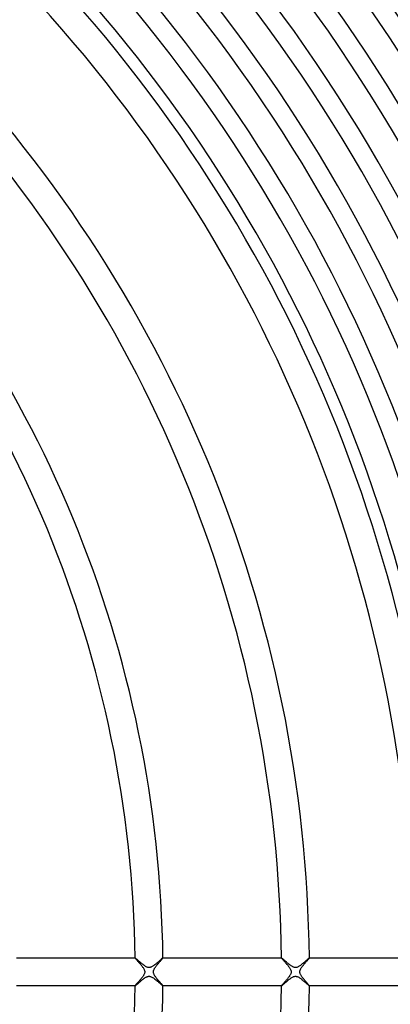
# Model space of a CAD drawing. Header units: millimetres. Extents: x -385 to 385, y -385 to 385.
# Tile 72 of 103: x 149 to 203, y -5 to 136. Entities that reach past the tile are written whole.
import ezdxf

# ---------------------------------------------------------------- set-up
doc = ezdxf.new("R2010")
doc.units = ezdxf.units.MM
doc.layers.add('HIDDEN', color=7, linetype='Continuous')
doc.layers.add('THICK', color=7, linetype='Continuous')

msp = doc.modelspace()

# ---------------------------------------------------------------- linework, layer by layer
at = {"layer": 'HIDDEN'}
for p, q in [((165.99, 2), (165.99, 2)), ((165.99, 2), (165.99, 2)), ((165.99, 2), (165.99, 2)), ((165.99, 2), (165.99, 2)), ((165.99, 2), (165.99, 2)), ((165.99, 2), (165.99, 2)), ((165.99, 2), (165.99, 1.99)), ((165.99, 1.99), (166.01, 1.97)), ((166.01, 1.97), (166.03, 1.94)), ((166.03, 1.94), (166.06, 1.9)), ((166.06, 1.9), (166.09, 1.86)), ((166.09, 1.86), (166.14, 1.81)), ((166.14, 1.81), (166.18, 1.76)), ((166.18, 1.76), (166.24, 1.69)), ((166.24, 1.69), (166.3, 1.63)), ((166.3, 1.63), (166.36, 1.56)), ((166.36, 1.56), (166.43, 1.48)), ((166.43, 1.48), (166.5, 1.4)), ((169.45, 1.35), (169.51, 1.42)), ((169.51, 1.42), (169.56, 1.49)), ((169.56, 1.49), (169.62, 1.55)), ((169.62, 1.55), (169.67, 1.61)), ((169.67, 1.61), (169.72, 1.67)), ((169.72, 1.67), (169.77, 1.72)), ((169.77, 1.72), (169.81, 1.77)), ((169.81, 1.77), (169.85, 1.82)), ((169.85, 1.82), (169.89, 1.86)), ((169.89, 1.86), (169.92, 1.9)), ((169.92, 1.9), (169.94, 1.93)), ((169.94, 1.93), (169.96, 1.95)), ((169.96, 1.95), (169.98, 1.97)), ((169.98, 1.97), (169.99, 1.99)), ((169.99, 1.99), (169.99, 2)), ((169.99, 2), (169.99, 2)), ((169.99, 2), (169.99, 2)), ((169.99, 2), (169.99, 2)), ((169.99, 2), (169.99, 2)), ((169.99, 2), (169.99, 2)), ((169.99, 2), (169.99, 2)), ((186.99, 2), (186.99, 2)), ((186.99, 2), (186.99, 2)), ((186.99, 2), (186.99, 2)), ((186.99, 2), (186.99, 2)), ((186.99, 2), (186.99, 2)), ((186.99, 2), (186.99, 2)), ((186.99, 2), (186.99, 1.99)), ((186.99, 1.99), (187, 1.97)), ((187, 1.97), (187.02, 1.95)), ((187.02, 1.95), (187.05, 1.92)), ((187.05, 1.92), (187.08, 1.88)), ((187.08, 1.88), (187.12, 1.83)), ((187.12, 1.83), (187.16, 1.78)), ((187.16, 1.78), (187.21, 1.73)), ((187.21, 1.73), (187.26, 1.67)), ((187.26, 1.67), (187.32, 1.6)), ((187.32, 1.6), (187.38, 1.53)), ((187.38, 1.53), (187.45, 1.46)), ((187.45, 1.46), (187.51, 1.38)), ((190.49, 1.4), (190.55, 1.47)), ((190.55, 1.47), (190.6, 1.53)), ((190.6, 1.53), (190.66, 1.59)), ((190.66, 1.59), (190.71, 1.65)), ((190.71, 1.65), (190.76, 1.71)), ((190.76, 1.71), (190.8, 1.76)), ((190.8, 1.76), (190.84, 1.81)), ((190.84, 1.81), (190.88, 1.85)), ((190.88, 1.85), (190.91, 1.89)), ((190.91, 1.89), (190.94, 1.92)), ((190.94, 1.92), (190.96, 1.95)), ((190.96, 1.95), (190.98, 1.97)), ((190.98, 1.97), (190.99, 1.99)), ((190.99, 2), (190.99, 2)), ((190.99, 2), (190.99, 2)), ((190.99, 2), (190.99, 2)), ((190.99, 2), (190.99, 2)), ((190.99, 2), (190.99, 2)), ((190.99, 2), (190.99, 2)), ((190.99, 1.99), (190.99, 2)), ((166.5, 1.4), (166.57, 1.32)), ((166.57, 1.32), (166.65, 1.23)), ((166.65, 1.23), (166.72, 1.14)), ((166.72, 1.14), (166.8, 1.05)), ((166.8, 1.05), (166.87, 0.96)), ((166.87, 0.96), (166.95, 0.87)), ((166.95, 0.87), (167.01, 0.78)), ((167.01, 0.78), (167.08, 0.69)), ((167.08, 0.69), (167.14, 0.61)), ((167.14, 0.61), (167.2, 0.52)), ((167.2, 0.52), (167.24, 0.44)), ((167.24, 0.44), (167.28, 0.36)), ((167.28, 0.36), (167.32, 0.28)), ((167.32, 0.28), (167.34, 0.22)), ((167.34, 0.22), (167.36, 0.16)), ((167.36, 0.16), (167.37, 0.11)), ((167.37, 0.11), (167.37, 0.05)), ((167.37, 0.05), (167.38, 0)), ((168.62, 0), (168.63, 0.06)), ((168.63, 0.06), (168.64, 0.13)), ((168.64, 0.13), (168.65, 0.19)), ((168.65, 0.19), (168.68, 0.26)), ((168.68, 0.26), (168.71, 0.34)), ((168.71, 0.34), (168.74, 0.42)), ((168.74, 0.42), (168.78, 0.49)), ((168.78, 0.49), (168.83, 0.56)), ((168.83, 0.56), (168.87, 0.63)), ((168.87, 0.63), (168.92, 0.7)), ((168.92, 0.7), (168.97, 0.77)), ((168.97, 0.77), (169.03, 0.84)), ((169.03, 0.84), (169.09, 0.92)), ((169.09, 0.92), (169.14, 0.99)), ((169.14, 0.99), (169.2, 1.06)), ((169.2, 1.06), (169.26, 1.14)), ((169.26, 1.14), (169.33, 1.21)), ((169.33, 1.21), (169.39, 1.28)), ((169.39, 1.28), (169.45, 1.35)), ((187.51, 1.38), (187.58, 1.3)), ((187.58, 1.3), (187.66, 1.22)), ((187.66, 1.22), (187.73, 1.13)), ((187.73, 1.13), (187.8, 1.05)), ((187.8, 1.05), (187.88, 0.96)), ((187.88, 0.96), (187.95, 0.87)), ((187.95, 0.87), (188.02, 0.78)), ((188.02, 0.78), (188.08, 0.69)), ((188.08, 0.69), (188.14, 0.6)), ((188.14, 0.6), (188.2, 0.51)), ((188.2, 0.51), (188.25, 0.43)), ((188.25, 0.43), (188.29, 0.35)), ((188.29, 0.35), (188.32, 0.27)), ((188.32, 0.27), (188.35, 0.19)), ((188.35, 0.19), (188.36, 0.13)), ((188.36, 0.13), (188.37, 0.06)), ((188.37, 0.06), (188.38, 0)), ((188.38, 0), (188.37, -0.07)), ((189.62, 0), (189.63, 0.07)), ((189.63, -0.07), (189.62, 0)), ((189.63, 0.07), (189.64, 0.14)), ((189.64, 0.14), (189.66, 0.21)), ((189.66, 0.21), (189.68, 0.28)), ((189.68, 0.28), (189.71, 0.35)), ((189.71, 0.35), (189.75, 0.42)), ((189.75, 0.42), (189.79, 0.49)), ((189.79, 0.49), (189.83, 0.56)), ((189.83, 0.56), (189.87, 0.63)), ((189.87, 0.63), (189.92, 0.69)), ((189.92, 0.69), (189.97, 0.76)), ((189.97, 0.76), (190.02, 0.83)), ((190.02, 0.83), (190.08, 0.9)), ((190.08, 0.9), (190.13, 0.97)), ((190.13, 0.97), (190.19, 1.05)), ((190.19, 1.05), (190.25, 1.12)), ((190.25, 1.12), (190.31, 1.19)), ((190.31, 1.19), (190.37, 1.26)), ((190.37, 1.26), (190.43, 1.33)), ((190.43, 1.33), (190.49, 1.4)), ((166.51, -1.39), (166.45, -1.45)), ((166.57, -1.32), (166.51, -1.39)), ((166.63, -1.25), (166.57, -1.32)), ((166.69, -1.18), (166.63, -1.25)), ((166.75, -1.1), (166.69, -1.18)), ((166.82, -1.03), (166.75, -1.1)), ((166.88, -0.96), (166.82, -1.03)), ((166.93, -0.88), (166.88, -0.96)), ((166.99, -0.81), (166.93, -0.88)), ((167.04, -0.74), (166.99, -0.81)), ((167.1, -0.67), (167.04, -0.74)), ((167.14, -0.6), (167.1, -0.67)), ((167.19, -0.53), (167.14, -0.6)), ((167.23, -0.46), (167.19, -0.53)), ((167.27, -0.39), (167.23, -0.46)), ((167.3, -0.32), (167.27, -0.39)), ((167.33, -0.24), (167.3, -0.32)), ((167.36, -0.16), (167.33, -0.24)), ((167.37, -0.08), (167.36, -0.16)), ((167.38, 0), (167.37, -0.08)), ((168.63, -0.06), (168.62, 0)), ((168.64, -0.13), (168.63, -0.06)), ((168.65, -0.19), (168.64, -0.13)), ((168.67, -0.26), (168.65, -0.19)), ((168.71, -0.34), (168.67, -0.26)), ((168.75, -0.42), (168.71, -0.34)), ((168.79, -0.5), (168.75, -0.42)), ((168.85, -0.59), (168.79, -0.5)), ((168.91, -0.68), (168.85, -0.59)), ((168.97, -0.76), (168.91, -0.68)), ((169.03, -0.85), (168.97, -0.76)), ((169.1, -0.94), (169.03, -0.85)), ((169.18, -1.03), (169.1, -0.94)), ((169.25, -1.12), (169.18, -1.03)), ((169.32, -1.2), (169.25, -1.12)), ((169.39, -1.29), (169.32, -1.2)), ((169.46, -1.37), (169.39, -1.29)), ((169.53, -1.44), (169.46, -1.37)), ((187.49, -1.41), (187.43, -1.47)), ((187.55, -1.34), (187.49, -1.41)), ((187.61, -1.27), (187.55, -1.34)), ((187.68, -1.2), (187.61, -1.27)), ((187.74, -1.13), (187.68, -1.2)), ((187.8, -1.05), (187.74, -1.13)), ((187.86, -0.98), (187.8, -1.05)), ((187.91, -0.91), (187.86, -0.98)), ((187.97, -0.84), (187.91, -0.91)), ((188.02, -0.77), (187.97, -0.84)), ((188.07, -0.7), (188.02, -0.77)), ((188.12, -0.64), (188.07, -0.7)), ((188.16, -0.57), (188.12, -0.64)), ((188.21, -0.5), (188.16, -0.57)), ((188.25, -0.43), (188.21, -0.5)), ((188.28, -0.36), (188.25, -0.43)), ((188.31, -0.29), (188.28, -0.36)), ((188.34, -0.22), (188.31, -0.29)), ((188.36, -0.15), (188.34, -0.22)), ((188.37, -0.07), (188.36, -0.15)), ((189.64, -0.13), (189.63, -0.07)), ((189.65, -0.2), (189.64, -0.13)), ((189.68, -0.28), (189.65, -0.2)), ((189.71, -0.36), (189.68, -0.28)), ((189.76, -0.44), (189.71, -0.36)), ((189.81, -0.53), (189.76, -0.44)), ((189.86, -0.61), (189.81, -0.53)), ((189.92, -0.7), (189.86, -0.61)), ((189.99, -0.79), (189.92, -0.7)), ((190.06, -0.88), (189.99, -0.79)), ((190.13, -0.97), (190.06, -0.88)), ((190.2, -1.06), (190.13, -0.97)), ((190.27, -1.15), (190.2, -1.06)), ((190.34, -1.23), (190.27, -1.15)), ((190.42, -1.31), (190.34, -1.23)), ((190.48, -1.39), (190.42, -1.31)), ((190.55, -1.47), (190.48, -1.39)), ((166, -1.98), (165.99, -1.99)), ((165.99, -1.99), (165.99, -2)), ((165.99, -2), (165.99, -2)), ((165.99, -2), (165.99, -2)), ((165.99, -2), (165.99, -2)), ((165.99, -2), (165.99, -2)), ((165.99, -2), (165.99, -2)), ((165.99, -2), (165.99, -2)), ((166.01, -1.96), (166, -1.98)), ((166.03, -1.93), (166.01, -1.96)), ((166.06, -1.9), (166.03, -1.93)), ((166.09, -1.87), (166.06, -1.9)), ((166.12, -1.83), (166.09, -1.87)), ((166.16, -1.78), (166.12, -1.83)), ((166.2, -1.74), (166.16, -1.78)), ((166.25, -1.68), (166.2, -1.74)), ((166.29, -1.63), (166.25, -1.68)), ((166.35, -1.57), (166.29, -1.63)), ((166.4, -1.51), (166.35, -1.57)), ((166.45, -1.45), (166.4, -1.51)), ((169.59, -1.52), (169.53, -1.44)), ((169.65, -1.59), (169.59, -1.52)), ((169.71, -1.66), (169.65, -1.59)), ((169.76, -1.72), (169.71, -1.66)), ((169.81, -1.77), (169.76, -1.72)), ((169.86, -1.83), (169.81, -1.77)), ((169.9, -1.87), (169.86, -1.83)), ((169.93, -1.91), (169.9, -1.87)), ((169.95, -1.94), (169.93, -1.91)), ((169.97, -1.97), (169.95, -1.94)), ((169.98, -1.99), (169.97, -1.97)), ((169.99, -2), (169.98, -1.99)), ((169.99, -2), (169.99, -2)), ((169.99, -2), (169.99, -2)), ((169.99, -2), (169.99, -2)), ((169.99, -2), (169.99, -2)), ((169.99, -2), (169.99, -2)), ((169.99, -2), (169.99, -2)), ((187, -1.97), (186.99, -1.99)), ((186.99, -1.99), (186.99, -2)), ((186.99, -2), (186.99, -2)), ((186.99, -2), (186.99, -2)), ((186.99, -2), (186.99, -2)), ((186.99, -2), (186.99, -2)), ((186.99, -2), (186.99, -2)), ((186.99, -2), (186.99, -2)), ((187.02, -1.95), (187, -1.97)), ((187.04, -1.92), (187.02, -1.95)), ((187.07, -1.89), (187.04, -1.92)), ((187.1, -1.85), (187.07, -1.89)), ((187.14, -1.81), (187.1, -1.85)), ((187.18, -1.76), (187.14, -1.81)), ((187.22, -1.71), (187.18, -1.76)), ((187.27, -1.66), (187.22, -1.71)), ((187.32, -1.6), (187.27, -1.66)), ((187.38, -1.54), (187.32, -1.6)), ((187.43, -1.47), (187.38, -1.54)), ((190.61, -1.54), (190.55, -1.47)), ((190.67, -1.61), (190.61, -1.54)), ((190.73, -1.67), (190.67, -1.61)), ((190.78, -1.73), (190.73, -1.67)), ((190.83, -1.79), (190.78, -1.73)), ((190.87, -1.84), (190.83, -1.79)), ((190.9, -1.88), (190.87, -1.84)), ((190.93, -1.92), (190.9, -1.88)), ((190.96, -1.95), (190.93, -1.92)), ((190.98, -1.97), (190.96, -1.95)), ((190.99, -1.99), (190.98, -1.97)), ((190.99, -2), (190.99, -1.99)), ((190.99, -2), (190.99, -2)), ((190.99, -2), (190.99, -2)), ((190.99, -2), (190.99, -2)), ((190.99, -2), (190.99, -2)), ((190.99, -2), (190.99, -2)), ((190.99, -2), (190.99, -2))]:
    msp.add_line(p, q, dxfattribs=at)
at = {"layer": 'THICK'}
for p, q in [((148.98, 2), (165.99, 2)), ((166, 1.99), (165.99, 2)), ((166.03, 1.98), (166, 1.99)), ((166.06, 1.96), (166.03, 1.98)), ((166.1, 1.92), (166.06, 1.96)), ((166.15, 1.88), (166.1, 1.92)), ((166.21, 1.83), (166.15, 1.88)), ((166.27, 1.78), (166.21, 1.83)), ((166.34, 1.71), (166.27, 1.78)), ((166.42, 1.65), (166.34, 1.71)), ((166.5, 1.58), (166.42, 1.65)), ((166.58, 1.5), (166.5, 1.58)), ((166.67, 1.43), (166.58, 1.5)), ((166.76, 1.35), (166.67, 1.43)), ((169.3, 1.41), (169.22, 1.34)), ((169.38, 1.49), (169.3, 1.41)), ((169.46, 1.56), (169.38, 1.49)), ((169.54, 1.62), (169.46, 1.56)), ((169.61, 1.69), (169.54, 1.62)), ((169.68, 1.75), (169.61, 1.69)), ((169.74, 1.8), (169.68, 1.75)), ((169.8, 1.85), (169.74, 1.8)), ((169.85, 1.9), (169.8, 1.85)), ((169.89, 1.93), (169.85, 1.9)), ((169.93, 1.96), (169.89, 1.93)), ((169.96, 1.98), (169.93, 1.96)), ((169.97, 2), (169.96, 1.98)), ((169.99, 2), (169.97, 2)), ((169.99, 2), (186.99, 2)), ((187, 2), (186.99, 2)), ((187.02, 1.98), (187, 2)), ((187.05, 1.96), (187.02, 1.98)), ((187.09, 1.93), (187.05, 1.96)), ((187.14, 1.89), (187.09, 1.93)), ((187.19, 1.85), (187.14, 1.89)), ((187.24, 1.8), (187.19, 1.85)), ((187.31, 1.75), (187.24, 1.8)), ((187.37, 1.69), (187.31, 1.75)), ((187.45, 1.62), (187.37, 1.69)), ((187.52, 1.56), (187.45, 1.62)), ((187.6, 1.49), (187.52, 1.56)), ((187.69, 1.42), (187.6, 1.49)), ((187.77, 1.34), (187.69, 1.42)), ((190.32, 1.43), (190.23, 1.35)), ((190.4, 1.5), (190.32, 1.43)), ((190.48, 1.57), (190.4, 1.5)), ((190.56, 1.64), (190.48, 1.57)), ((190.63, 1.7), (190.56, 1.64)), ((190.69, 1.76), (190.63, 1.7)), ((190.75, 1.81), (190.69, 1.76)), ((190.81, 1.86), (190.75, 1.81)), ((190.86, 1.9), (190.81, 1.86)), ((190.9, 1.94), (190.86, 1.9)), ((190.93, 1.96), (190.9, 1.94)), ((190.96, 1.98), (190.93, 1.96)), ((190.98, 2), (190.96, 1.98)), ((190.99, 2), (190.98, 2)), ((190.99, 2), (205.99, 2)), ((166.85, 1.27), (166.76, 1.35)), ((166.95, 1.2), (166.85, 1.27)), ((167.04, 1.12), (166.95, 1.2)), ((167.14, 1.04), (167.04, 1.12)), ((167.23, 0.97), (167.14, 1.04)), ((167.33, 0.9), (167.23, 0.97)), ((167.42, 0.84), (167.33, 0.9)), ((167.51, 0.78), (167.42, 0.84)), ((167.6, 0.74), (167.51, 0.78)), ((167.68, 0.7), (167.6, 0.74)), ((167.75, 0.67), (167.68, 0.7)), ((167.81, 0.65), (167.75, 0.67)), ((167.87, 0.64), (167.81, 0.65)), ((167.92, 0.63), (167.87, 0.64)), ((167.98, 0.62), (167.92, 0.63)), ((168.03, 0.63), (167.98, 0.62)), ((168.09, 0.63), (168.03, 0.63)), ((168.14, 0.64), (168.09, 0.63)), ((168.21, 0.66), (168.14, 0.64)), ((168.28, 0.68), (168.21, 0.66)), ((168.35, 0.71), (168.28, 0.68)), ((168.44, 0.76), (168.35, 0.71)), ((168.52, 0.81), (168.44, 0.76)), ((168.61, 0.86), (168.52, 0.81)), ((168.69, 0.92), (168.61, 0.86)), ((168.78, 0.99), (168.69, 0.92)), ((168.87, 1.05), (168.78, 0.99)), ((168.96, 1.12), (168.87, 1.05)), ((169.04, 1.2), (168.96, 1.12)), ((169.13, 1.27), (169.04, 1.2)), ((169.22, 1.34), (169.13, 1.27)), ((187.86, 1.27), (187.77, 1.34)), ((187.95, 1.19), (187.86, 1.27)), ((188.04, 1.12), (187.95, 1.19)), ((188.13, 1.05), (188.04, 1.12)), ((188.22, 0.98), (188.13, 1.05)), ((188.31, 0.92), (188.22, 0.98)), ((188.4, 0.86), (188.31, 0.92)), ((188.48, 0.8), (188.4, 0.86)), ((188.56, 0.76), (188.48, 0.8)), ((188.64, 0.72), (188.56, 0.76)), ((188.71, 0.68), (188.64, 0.72)), ((188.78, 0.66), (188.71, 0.68)), ((188.85, 0.64), (188.78, 0.66)), ((188.92, 0.63), (188.85, 0.64)), ((188.98, 0.62), (188.92, 0.63)), ((189.05, 0.63), (188.98, 0.62)), ((189.13, 0.64), (189.05, 0.63)), ((189.2, 0.65), (189.13, 0.64)), ((189.28, 0.68), (189.2, 0.65)), ((189.37, 0.72), (189.28, 0.68)), ((189.45, 0.76), (189.37, 0.72)), ((189.54, 0.82), (189.45, 0.76)), ((189.62, 0.87), (189.54, 0.82)), ((189.71, 0.93), (189.62, 0.87)), ((189.8, 1), (189.71, 0.93)), ((189.88, 1.07), (189.8, 1)), ((189.97, 1.14), (189.88, 1.07)), ((190.06, 1.21), (189.97, 1.14)), ((190.15, 1.28), (190.06, 1.21)), ((190.23, 1.35), (190.15, 1.28)), ((166.63, -1.46), (166.69, -1.41)), ((166.69, -1.41), (166.75, -1.36)), ((166.75, -1.36), (166.82, -1.31)), ((166.82, -1.31), (166.88, -1.25)), ((166.88, -1.25), (166.94, -1.2)), ((166.94, -1.2), (167.01, -1.15)), ((167.01, -1.15), (167.07, -1.09)), ((167.07, -1.09), (167.14, -1.04)), ((167.14, -1.04), (167.2, -0.99)), ((167.2, -0.99), (167.27, -0.95)), ((167.27, -0.95), (167.33, -0.9)), ((167.33, -0.9), (167.4, -0.86)), ((167.4, -0.86), (167.46, -0.82)), ((167.46, -0.82), (167.52, -0.78)), ((167.52, -0.78), (167.58, -0.75)), ((167.58, -0.75), (167.64, -0.71)), ((167.64, -0.71), (167.71, -0.69)), ((167.71, -0.69), (167.78, -0.66)), ((167.78, -0.66), (167.85, -0.64)), ((167.85, -0.64), (167.92, -0.63)), ((167.92, -0.63), (167.99, -0.62)), ((167.99, -0.62), (168.06, -0.63)), ((168.06, -0.63), (168.13, -0.64)), ((168.13, -0.64), (168.21, -0.66)), ((168.21, -0.66), (168.3, -0.69)), ((168.3, -0.69), (168.4, -0.74)), ((168.4, -0.74), (168.51, -0.8)), ((168.51, -0.8), (168.62, -0.87)), ((168.62, -0.87), (168.73, -0.95)), ((168.73, -0.95), (168.84, -1.03)), ((168.84, -1.03), (168.95, -1.12)), ((168.95, -1.12), (169.07, -1.21)), ((169.07, -1.21), (169.18, -1.31)), ((169.18, -1.31), (169.29, -1.4)), ((169.29, -1.4), (169.39, -1.5)), ((187.64, -1.46), (187.72, -1.39)), ((187.72, -1.39), (187.8, -1.32)), ((187.8, -1.32), (187.89, -1.25)), ((187.89, -1.25), (187.97, -1.18)), ((187.97, -1.18), (188.06, -1.11)), ((188.06, -1.11), (188.14, -1.04)), ((188.14, -1.04), (188.23, -0.98)), ((188.23, -0.98), (188.31, -0.91)), ((188.31, -0.91), (188.4, -0.86)), ((188.4, -0.86), (188.48, -0.8)), ((188.48, -0.8), (188.57, -0.75)), ((188.57, -0.75), (188.65, -0.71)), ((188.65, -0.71), (188.73, -0.68)), ((188.73, -0.68), (188.8, -0.65)), ((188.8, -0.65), (188.87, -0.64)), ((188.87, -0.64), (188.93, -0.63)), ((188.93, -0.63), (189, -0.62)), ((189, -0.62), (189.06, -0.63)), ((189.06, -0.63), (189.12, -0.64)), ((189.12, -0.64), (189.18, -0.65)), ((189.18, -0.65), (189.25, -0.67)), ((189.25, -0.67), (189.32, -0.7)), ((189.32, -0.7), (189.39, -0.73)), ((189.39, -0.73), (189.48, -0.78)), ((189.48, -0.78), (189.56, -0.83)), ((189.56, -0.83), (189.65, -0.89)), ((189.65, -0.89), (189.75, -0.96)), ((189.75, -0.96), (189.84, -1.03)), ((189.84, -1.03), (189.93, -1.1)), ((189.93, -1.1), (190.03, -1.18)), ((190.03, -1.18), (190.12, -1.26)), ((190.12, -1.26), (190.21, -1.34)), ((190.21, -1.34), (190.3, -1.42)), ((165.99, -2), (148.98, -2)), ((165.99, -2), (166, -2)), ((166, -2), (166.01, -1.99)), ((166.01, -1.99), (166.02, -1.98)), ((166.02, -1.98), (166.04, -1.97)), ((166.04, -1.97), (166.06, -1.95)), ((166.06, -1.95), (166.09, -1.93)), ((166.09, -1.93), (166.12, -1.9)), ((166.12, -1.9), (166.16, -1.87)), ((166.16, -1.87), (166.19, -1.84)), ((166.19, -1.84), (166.23, -1.81)), ((166.23, -1.81), (166.27, -1.77)), ((166.27, -1.77), (166.32, -1.73)), ((166.32, -1.73), (166.37, -1.69)), ((166.37, -1.69), (166.42, -1.65)), ((166.42, -1.65), (166.47, -1.6)), ((166.47, -1.6), (166.52, -1.56)), ((166.52, -1.56), (166.58, -1.51)), ((166.58, -1.51), (166.63, -1.46)), ((169.39, -1.5), (169.5, -1.59)), ((169.5, -1.59), (169.59, -1.67)), ((169.59, -1.67), (169.68, -1.75)), ((169.68, -1.75), (169.76, -1.82)), ((169.76, -1.82), (169.83, -1.88)), ((169.83, -1.88), (169.89, -1.93)), ((169.89, -1.93), (169.94, -1.97)), ((169.94, -1.97), (169.97, -1.99)), ((169.97, -1.99), (169.99, -2)), ((186.99, -2), (169.99, -2)), ((186.99, -2), (187, -2)), ((187, -2), (187.02, -1.98)), ((187.02, -1.98), (187.05, -1.97)), ((187.05, -1.97), (187.08, -1.94)), ((187.08, -1.94), (187.12, -1.91)), ((187.12, -1.91), (187.16, -1.87)), ((187.16, -1.87), (187.22, -1.82)), ((187.22, -1.82), (187.28, -1.77)), ((187.28, -1.77), (187.34, -1.72)), ((187.34, -1.72), (187.41, -1.66)), ((187.41, -1.66), (187.48, -1.59)), ((187.48, -1.59), (187.56, -1.53)), ((187.56, -1.53), (187.64, -1.46)), ((190.3, -1.42), (190.39, -1.49)), ((190.39, -1.49), (190.47, -1.56)), ((190.47, -1.56), (190.55, -1.64)), ((190.55, -1.64), (190.63, -1.7)), ((190.63, -1.7), (190.7, -1.77)), ((190.7, -1.77), (190.77, -1.82)), ((190.77, -1.82), (190.82, -1.87)), ((190.82, -1.87), (190.87, -1.92)), ((190.87, -1.92), (190.92, -1.95)), ((190.92, -1.95), (190.95, -1.98)), ((190.95, -1.98), (190.97, -1.99)), ((190.97, -1.99), (190.99, -2)), ((205.99, -2), (190.99, -2))]:
    msp.add_line(p, q, dxfattribs=at)
for radius, start, end in [(283.25, 0.4046, 44.5954), (279.25, 0.3755, 44.6245), (276.5, 0.4144, 44.5856), (272.5, 0.393, 44.6069), (269.75, 0.4248, 44.5752), (265.75, 0.4103, 44.5897), (263, 0.4357, 44.5643), (259, 0.4273, 44.5727), (256.25, 0.4472, 44.5528), (252.25, 0.444, 44.556), (249.5, 0.4593, 44.5407), (245.5, 0.4605, 44.5396), (242.75, 0.4721, 44.5279), (238.75, 0.4768, 44.5233), (236, 0.4856, 44.5145), (232, 0.4928, 44.5072), (229.25, 0.4998, 44.5001), (225.25, 0.5086, 44.4914), (222.5, 0.515, 44.485), (218.5, 0.5243, 44.4757), (215.75, 0.5311, 44.4689), (211.75, 0.5412, 44.4588), (210, 0.5457, 44.4543), (206, 0.5563, 44.4437), (191, 0.5999, 44.4), (187, 0.6128, 44.3872), (170, 0.6741, 44.3259), (166, 0.6903, 44.3097), (166, 315.6903, 359.3097), (170, 315.6741, 359.3259), (187, 315.6128, 359.3872), (191, 315.6, 359.4001), (206, 315.5563, 359.4437), (210, 315.5457, 359.4543), (211.75, 315.5412, 359.4588), (215.75, 315.5311, 359.4689), (218.5, 315.5243, 359.4757), (222.5, 315.515, 359.485), (225.25, 315.5086, 359.4914), (229.25, 315.4999, 359.5002), (232, 315.4928, 359.5072), (236, 315.4855, 359.5144), (238.75, 315.4767, 359.5232), (242.75, 315.4721, 359.5279), (245.5, 315.4604, 359.5395), (249.5, 315.4593, 359.5407), (252.25, 315.444, 359.556), (256.25, 315.4472, 359.5528), (259, 315.4273, 359.5727), (263, 315.4357, 359.5643), (265.75, 315.4103, 359.5897), (269.75, 315.4248, 359.5752), (272.5, 315.3931, 359.607), (276.5, 315.4144, 359.5856), (279.25, 315.3755, 359.6245), (283.25, 315.4046, 359.5954)]:
    msp.add_arc((0, 0), radius, start, end, dxfattribs=at)

doc.saveas('drawing.dxf')
